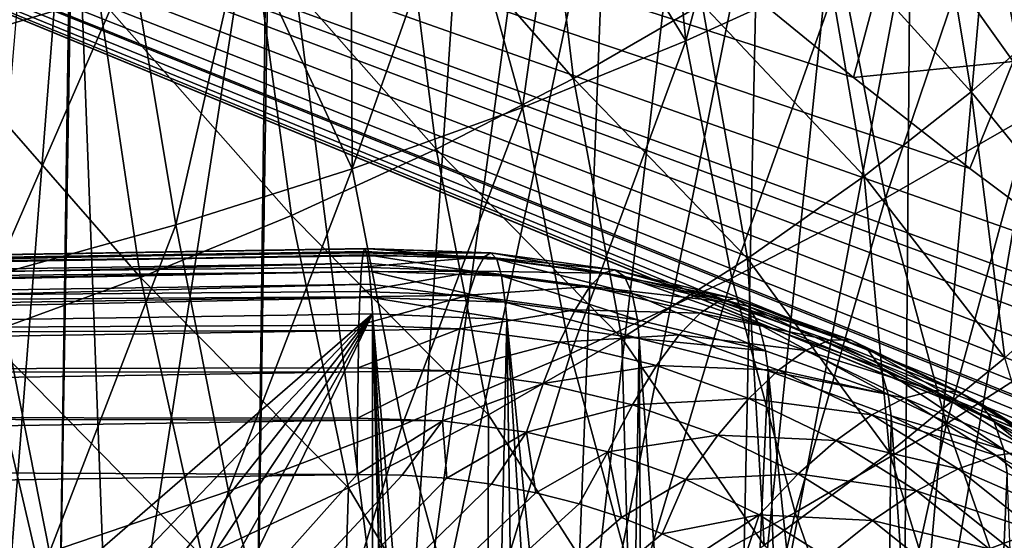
# Model space of a CAD drawing. Header units: metres. Extents: x -109 to 109, y -78 to 121.
# Tile 174 of 256: x -65.83 to -59.78, y 20 to 23.2. Entities that reach past the tile are written whole.
import ezdxf

# ---------------------------------------------------------------- set-up
doc = ezdxf.new("R2010")
doc.units = ezdxf.units.M
doc.layers.add('solid_508554_SW0001', color=7, linetype='CONTINUOUS')

msp = doc.modelspace()

# ---------------------------------------------------------------- linework, layer by layer
at = {"layer": 'solid_508554_SW0001'}
for points in [[(-50.993294, 17.104359, 18.146997), (-80.362289, 29.191317, 9.359159), (-81.084099, 11.886697, 20.357214)], [(-60.705582, 22.848433, 14.127899), (-61.404884, 23.422808, 13.736077), (-80.362289, 29.191317, 9.359159)], [(-59.990646, 22.288847, 14.510878), (-60.705582, 22.848433, 14.127899), (-80.362289, 29.191317, 9.359159)], [(-59.260422, 21.744301, 14.884842), (-59.990646, 22.288847, 14.510878), (-80.362289, 29.191317, 9.359159)], [(-58.51569, 21.215424, 15.249359), (-59.260422, 21.744301, 14.884842), (-80.362289, 29.191317, 9.359159)], [(-58.21777, 21.010979, 15.39064), (-58.51569, 21.215424, 15.249359), (-80.362289, 29.191317, 9.359159)], [(-57.757755, 20.702965, 15.603906), (-58.21777, 21.010979, 15.39064), (-80.362289, 29.191317, 9.359159)], [(-56.987602, 20.207561, 15.948038), (-57.757755, 20.702965, 15.603906), (-80.362289, 29.191317, 9.359159)], [(-56.207836, 19.730379, 16.280918), (-56.987602, 20.207561, 15.948038), (-80.362289, 29.191317, 9.359159)], [(-55.41935, 19.271812, 16.602261), (-56.207836, 19.730379, 16.280918), (-80.362289, 29.191317, 9.359159)], [(-54.744732, 18.897827, 16.865499), (-55.41935, 19.271812, 16.602261), (-80.362289, 29.191317, 9.359159)], [(-54.624622, 18.832989, 16.911255), (-54.744732, 18.897827, 16.865499), (-80.362289, 29.191317, 9.359159)], [(-53.824814, 18.414158, 17.207701), (-54.624622, 18.832989, 16.911255), (-80.362289, 29.191317, 9.359159)], [(-53.021309, 18.015802, 17.49124), (-53.824814, 18.414158, 17.207701), (-80.362289, 29.191317, 9.359159)], [(-52.213608, 17.636927, 17.762522), (-53.021309, 18.015802, 17.49124), (-80.362289, 29.191317, 9.359159)], [(-51.13327, 17.163078, 18.104404), (-52.213608, 17.636927, 17.762522), (-80.362289, 29.191317, 9.359159)], [(-50.993294, 17.104359, 18.146997), (-51.13327, 17.163078, 18.104404), (-80.362289, 29.191317, 9.359159)], [(-80.387276, 6.654893, -29.697725), (-79.621246, 24.952671, -39.252457), (-64.826683, 7.808982, -30.91048)], [(-79.621246, 24.952671, -39.252457), (-64.873642, 7.869113, -30.939934), (-64.826683, 7.808982, -30.91048)], [(-79.621246, 24.952671, -39.252457), (-66.059677, 9.499816, -31.742121), (-64.873642, 7.869113, -30.939934)], [(-66.332047, 23.042824, -34.345322), (-65.342827, 23.342867, -34.083305), (-66.403282, 24.838587, -35.214001)], [(-61.736103, 23.072706, -35.829391), (-61.883228, 24.549232, -36.561539), (-61.281075, 24.782633, -36.216278)], [(-60.779724, 23.509481, -35.291512), (-61.736103, 23.072706, -35.829391), (-61.281075, 24.782633, -36.216278)], [(-66.705841, 24.654289, 6.56584), (-65.510025, 24.652254, 6.562585), (-65.956345, 18.974257, -2.524111)], [(-65.510025, 24.652254, 6.562585), (-65.595711, 18.687075, -2.983698), (-65.956345, 18.974257, -2.524111)], [(-65.510025, 24.652254, 6.562585), (-65.497185, 24.651999, 6.562174), (-65.595711, 18.687075, -2.983698)], [(-65.497185, 24.651999, 6.562174), (-65.260536, 18.390362, -3.458537), (-65.595711, 18.687075, -2.983698)], [(-65.497185, 24.651999, 6.562174), (-64.30397, 24.606625, 6.48956), (-65.260536, 18.390362, -3.458537)], [(-64.30397, 24.606625, 6.48956), (-64.383354, 18.390362, -3.458537), (-65.260536, 18.390362, -3.458537)], [(-64.30397, 24.606625, 6.48956), (-64.289009, 24.605785, 6.488219), (-64.383354, 18.390362, -3.458537)], [(-64.289009, 24.605785, 6.488219), (-63.493908, 18.390362, -3.458537), (-64.383354, 18.390362, -3.458537)], [(-64.289009, 24.605785, 6.488219), (-63.09042, 24.517021, 6.346167), (-63.493908, 18.390362, -3.458537)], [(-62.66494, 24.460884, 6.273652), (-63.493908, 18.390362, -3.458537), (-63.09042, 24.517021, 6.346167)], [(-61.736103, 23.072706, -35.829391), (-62.503941, 24.327877, -36.880524), (-61.883228, 24.549232, -36.561539)], [(-62.66494, 24.460884, 6.273652), (-62.21862, 24.379572, 6.199104), (-63.493908, 18.390362, -3.458537)], [(-60.419285, 23.920946, 13.412794), (-59.724674, 22.946247, 14.082639), (-59.40995, 24.466074, 12.961104)], [(-59.617588, 22.619484, -34.009464), (-59.877144, 23.972101, -34.686707), (-59.034084, 24.458105, -34.017883)], [(-62.426708, 22.842716, -32.130943), (-62.615906, 24.440514, -32.839462), (-63.477985, 24.044554, -33.327065)], [(-62.426708, 22.842716, -32.130943), (-61.635796, 23.299856, -31.619963), (-62.615906, 24.440514, -32.839462)], [(-62.21862, 24.379572, 6.199104), (-62.448513, 18.342934, -3.431155), (-63.493908, 18.390362, -3.458537)], [(-62.740498, 22.664221, -36.297462), (-63.141361, 24.119202, -37.17234), (-62.503941, 24.327877, -36.880524)], [(-61.736103, 23.072706, -35.829391), (-62.740498, 22.664221, -36.297462), (-62.503941, 24.327877, -36.880524)], [(-62.21862, 24.379572, 6.199104), (-61.758102, 24.272306, 6.125385), (-62.448513, 18.342934, -3.431155)], [(-61.758102, 24.272306, 6.125385), (-61.290066, 24.139793, 6.055838), (-62.448513, 18.342934, -3.431155)], [(-59.981339, 22.759174, -29.84622), (-60.234154, 24.268642, -30.407003), (-60.903259, 23.776314, -31.04389)], [(-59.981339, 22.759174, -29.84622), (-59.385765, 23.28565, -29.198208), (-60.234154, 24.268642, -30.407003)], [(-63.787136, 22.286465, -36.692856), (-63.793995, 23.923698, -37.436298), (-63.141361, 24.119202, -37.17234)], [(-62.740498, 22.664221, -36.297462), (-63.787136, 22.286465, -36.692856), (-63.141361, 24.119202, -37.17234)], [(-61.290066, 24.139793, 6.055838), (-61.414593, 18.201147, -3.349295), (-62.448513, 18.342934, -3.431155)], [(-61.290066, 24.139793, 6.055838), (-60.820835, 23.984001, 5.993941), (-61.414593, 18.201147, -3.349295)], [(-63.269779, 22.40799, -32.573776), (-63.477985, 24.044554, -33.327065), (-64.389214, 23.677717, -33.742798)], [(-63.269779, 22.40799, -32.573776), (-62.426708, 22.842716, -32.130943), (-63.477985, 24.044554, -33.327065)], [(-60.820835, 23.984001, 5.993941), (-60.356461, 23.807966, 5.942979), (-61.414593, 18.201147, -3.349295)], [(-60.509155, 22.105947, -34.585361), (-60.779724, 23.509481, -35.291512), (-59.877144, 23.972101, -34.686707)], [(-59.617588, 22.619484, -34.009464), (-60.509155, 22.105947, -34.585361), (-59.877144, 23.972101, -34.686707)], [(-63.787136, 22.286465, -36.692856), (-64.460701, 23.741751, -37.671856), (-63.793995, 23.923698, -37.436298)], [(-60.419285, 23.920946, 13.412794), (-61.404884, 23.422808, 13.736077), (-60.705582, 22.848433, 14.127899)], [(-60.419285, 23.920946, 13.412794), (-60.705582, 22.848433, 14.127899), (-59.724674, 22.946247, 14.082639)], [(-60.356461, 23.807966, 5.942979), (-60.404251, 17.966747, -3.213963), (-61.414593, 18.201147, -3.349295)], [(-60.356461, 23.807966, 5.942979), (-59.902756, 23.615629, 5.905759), (-60.404251, 17.966747, -3.213963)], [(-64.870247, 21.941881, -37.012699), (-65.14048, 23.57373, -37.878468), (-64.460701, 23.741751, -37.671856)], [(-63.787136, 22.286465, -36.692856), (-64.870247, 21.941881, -37.012699), (-64.460701, 23.741751, -37.671856)], [(-60.639786, 22.241276, -30.437683), (-60.903259, 23.776314, -31.04389), (-61.635796, 23.299856, -31.619963)], [(-60.639786, 22.241276, -30.437683), (-59.981339, 22.759174, -29.84622), (-60.903259, 23.776314, -31.04389)], [(-64.158699, 21.998747, -32.945503), (-64.389214, 23.677717, -33.742798), (-65.342827, 23.342867, -34.083305)], [(-64.158699, 21.998747, -32.945503), (-63.269779, 22.40799, -32.573776), (-64.389214, 23.677717, -33.742798)], [(-59.902756, 23.615629, 5.905759), (-59.465408, 23.411877, 5.884607), (-60.404251, 17.966747, -3.213963)], [(-65.983765, 21.632599, -37.254818), (-65.832191, 23.419935, -38.055756), (-65.14048, 23.57373, -37.878468)], [(-64.870247, 21.941881, -37.012699), (-65.983765, 21.632599, -37.254818), (-65.14048, 23.57373, -37.878468)], [(-61.453583, 21.614923, -35.092804), (-61.736103, 23.072706, -35.829391), (-60.779724, 23.509481, -35.291512)], [(-60.509155, 22.105947, -34.585361), (-61.453583, 21.614923, -35.092804), (-60.779724, 23.509481, -35.291512)], [(-59.465408, 23.411877, 5.884607), (-59.427139, 17.641968, -3.026451), (-60.404251, 17.966747, -3.213963)], [(-65.087151, 21.618057, -33.243164), (-65.342827, 23.342867, -34.083305), (-66.332047, 23.042824, -34.345322)], [(-65.087151, 21.618057, -33.243164), (-64.158699, 21.998747, -32.945503), (-65.342827, 23.342867, -34.083305)], [(-61.357105, 21.735632, -30.967966), (-61.635796, 23.299856, -31.619963), (-62.426708, 22.842716, -32.130943)], [(-61.357105, 21.735632, -30.967966), (-60.639786, 22.241276, -30.437683), (-61.635796, 23.299856, -31.619963)], [(-59.131424, 21.712826, -28.794685), (-59.385765, 23.28565, -29.198208), (-59.981339, 22.759174, -29.84622)], [(-62.445187, 21.149166, -35.529121), (-62.740498, 22.664221, -36.297462), (-61.736103, 23.072706, -35.829391)], [(-61.453583, 21.614923, -35.092804), (-62.445187, 21.149166, -35.529121), (-61.736103, 23.072706, -35.829391)], [(-66.048782, 21.268942, -33.463921), (-65.087151, 21.618057, -33.243164), (-66.332047, 23.042824, -34.345322)], [(-59.724674, 22.946247, 14.082639), (-60.705582, 22.848433, 14.127899), (-59.990646, 22.288847, 14.510878)], [(-59.724674, 22.946247, 14.082639), (-59.990646, 22.288847, 14.510878), (-59.260422, 21.744301, 14.884842)], [(-62.128391, 21.245695, -31.433456), (-62.426708, 22.842716, -32.130943), (-63.269779, 22.40799, -32.573776)], [(-62.128391, 21.245695, -31.433456), (-61.357105, 21.735632, -30.967966), (-62.426708, 22.842716, -32.130943)], [(-59.774979, 21.124266, -29.431572), (-59.981339, 22.759174, -29.84622), (-60.639786, 22.241276, -30.437683)], [(-59.774979, 21.124266, -29.431572), (-59.131424, 21.712826, -28.794685), (-59.981339, 22.759174, -29.84622)], [(-63.478275, 20.711432, -35.891647), (-63.787136, 22.286465, -36.692856), (-62.740498, 22.664221, -36.297462)], [(-62.445187, 21.149166, -35.529121), (-63.478275, 20.711432, -35.891647), (-62.740498, 22.664221, -36.297462)], [(-60.134495, 20.718788, -33.892204), (-60.509155, 22.105947, -34.585361), (-59.617588, 22.619484, -34.009464)], [(-59.257816, 21.282475, -33.344734), (-60.134495, 20.718788, -33.892204), (-59.617588, 22.619484, -34.009464)], [(-62.947838, 20.774698, -31.831537), (-63.269779, 22.40799, -32.573776), (-64.158699, 21.998747, -32.945503)], [(-62.947838, 20.774698, -31.831537), (-62.128391, 21.245695, -31.433456), (-63.269779, 22.40799, -32.573776)], [(-64.547165, 20.304476, -36.177711), (-64.870247, 21.941881, -37.012699), (-63.787136, 22.286465, -36.692856)], [(-63.478275, 20.711432, -35.891647), (-64.547165, 20.304476, -36.177711), (-63.787136, 22.286465, -36.692856)], [(-60.484573, 20.543007, -30.001245), (-60.639786, 22.241276, -30.437683), (-61.357105, 21.735632, -30.967966)], [(-60.484573, 20.543007, -30.001245), (-59.774979, 21.124266, -29.431572), (-60.639786, 22.241276, -30.437683)], [(-61.062859, 20.174356, -34.369743), (-61.453583, 21.614923, -35.092804), (-60.509155, 22.105947, -34.585361)], [(-60.134495, 20.718788, -33.892204), (-61.062859, 20.174356, -34.369743), (-60.509155, 22.105947, -34.585361)], [(-63.809612, 20.325863, -32.15963), (-64.158699, 21.998747, -32.945503), (-65.087151, 21.618057, -33.243164)], [(-63.809612, 20.325863, -32.15963), (-62.947838, 20.774698, -31.831537), (-64.158699, 21.998747, -32.945503)], [(-65.64592, 19.930784, -36.3853), (-65.983765, 21.632599, -37.254818), (-64.870247, 21.941881, -37.012699)], [(-64.547165, 20.304476, -36.177711), (-65.64592, 19.930784, -36.3853), (-64.870247, 21.941881, -37.012699)], [(-63.710815, 21.794643, 9.339501), (-80.523903, 21.531887, 8.885709), (-80.512398, 21.516426, 8.469574)], [(-63.710815, 21.794643, 9.339501), (-63.718479, 21.770319, 9.636626), (-80.523903, 21.531887, 8.885709)], [(-63.707085, 21.79587, 9.200975), (-63.710815, 21.794643, 9.339501), (-80.512398, 21.516426, 8.469574)], [(-63.699322, 21.779055, 8.923787), (-63.707085, 21.79587, 9.200975), (-80.512398, 21.516426, 8.469574)], [(-62.934299, 21.769283, 9.246483), (-63.718479, 21.770319, 9.636626), (-63.710815, 21.794643, 9.339501)], [(-62.934299, 21.769283, 9.246483), (-63.710815, 21.794643, 9.339501), (-63.707085, 21.79587, 9.200975)], [(-62.898174, 21.730501, 8.813171), (-63.707085, 21.79587, 9.200975), (-63.699322, 21.779055, 8.923787)], [(-62.934299, 21.769283, 9.246483), (-63.707085, 21.79587, 9.200975), (-62.898174, 21.730501, 8.813171)], [(-63.721359, 21.752537, 9.753398), (-80.534454, 21.489536, 9.299997), (-80.523903, 21.531887, 8.885709)], [(-63.721359, 21.752537, 9.753398), (-63.728661, 21.681799, 10.063983), (-80.534454, 21.489536, 9.299997)], [(-63.718479, 21.770319, 9.636626), (-63.721359, 21.752537, 9.753398), (-80.523903, 21.531887, 8.885709)], [(-63.699322, 21.779055, 8.923787), (-80.512398, 21.516426, 8.469574), (-80.50016, 21.443455, 8.059617)], [(-63.694729, 21.75791, 8.766254), (-63.699322, 21.779055, 8.923787), (-80.50016, 21.443455, 8.059617)], [(-63.687096, 21.706072, 8.514254), (-63.694729, 21.75791, 8.766254), (-80.50016, 21.443455, 8.059617)], [(-62.97583, 21.744776, 9.680351), (-63.728661, 21.681799, 10.063983), (-63.721359, 21.752537, 9.753398)], [(-63.021889, 21.657497, 10.10559), (-63.728661, 21.681799, 10.063983), (-62.97583, 21.744776, 9.680351)], [(-62.97583, 21.744776, 9.680351), (-63.721359, 21.752537, 9.753398), (-63.718479, 21.770319, 9.636626)], [(-62.97583, 21.744776, 9.680351), (-63.718479, 21.770319, 9.636626), (-62.934299, 21.769283, 9.246483)], [(-62.898174, 21.730501, 8.813171), (-63.699322, 21.779055, 8.923787), (-63.694729, 21.75791, 8.766254)], [(-62.868221, 21.629251, 8.389592), (-63.694729, 21.75791, 8.766254), (-63.687096, 21.706072, 8.514254)], [(-62.898174, 21.730501, 8.813171), (-63.694729, 21.75791, 8.766254), (-62.868221, 21.629251, 8.389592)], [(-63.021889, 21.657497, 10.10559), (-62.97583, 21.744776, 9.680351), (-62.243687, 21.645517, 9.770692)], [(-62.97583, 21.744776, 9.680351), (-62.934299, 21.769283, 9.246483), (-62.172451, 21.665998, 9.340488)], [(-62.243687, 21.645517, 9.770692), (-62.97583, 21.744776, 9.680351), (-62.172451, 21.665998, 9.340488)], [(-62.934299, 21.769283, 9.246483), (-62.898174, 21.730501, 8.813171), (-62.112907, 21.624043, 8.910068)], [(-62.172451, 21.665998, 9.340488), (-62.934299, 21.769283, 9.246483), (-62.112907, 21.624043, 8.910068)], [(-62.898174, 21.730501, 8.813171), (-62.868221, 21.629251, 8.389592), (-62.066311, 21.520536, 8.488542)], [(-62.112907, 21.624043, 8.910068), (-62.898174, 21.730501, 8.813171), (-62.066311, 21.520536, 8.488542)], [(-61.25531, 19.973545, -30.498825), (-61.357105, 21.735632, -30.967966), (-62.128391, 21.245695, -31.433456)], [(-61.25531, 19.973545, -30.498825), (-60.484573, 20.543007, -30.001245), (-61.357105, 21.735632, -30.967966)], [(-63.728661, 21.681799, 10.063983), (-63.730751, 21.653547, 10.15751), (-80.534454, 21.489536, 9.299997)], [(-63.687096, 21.706072, 8.514254), (-80.50016, 21.443455, 8.059617), (-80.487427, 21.314381, 7.663742)], [(-63.681664, 21.657242, 8.341669), (-63.687096, 21.706072, 8.514254), (-80.487427, 21.314381, 7.663742)], [(-63.021889, 21.657497, 10.10559), (-63.730751, 21.653547, 10.15751), (-63.728661, 21.681799, 10.063983)], [(-62.868221, 21.629251, 8.389592), (-63.687096, 21.706072, 8.514254), (-63.681664, 21.657242, 8.341669)], [(-62.243687, 21.645517, 9.770692), (-62.172451, 21.665998, 9.340488), (-61.432571, 21.487425, 9.481648)], [(-62.172451, 21.665998, 9.340488), (-62.112907, 21.624043, 8.910068), (-61.350288, 21.43998, 9.055565)], [(-61.432571, 21.487425, 9.481648), (-62.172451, 21.665998, 9.340488), (-61.350288, 21.43998, 9.055565)], [(-63.730751, 21.653547, 10.15751), (-80.543846, 21.390196, 9.704451), (-80.534454, 21.489536, 9.299997)], [(-63.730751, 21.653547, 10.15751), (-63.737419, 21.532185, 10.473996), (-80.543846, 21.390196, 9.704451)], [(-63.674377, 21.577099, 8.118782), (-63.681664, 21.657242, 8.341669), (-80.487427, 21.314381, 7.663742)], [(-65.64592, 19.930784, -36.3853), (-66.768036, 19.592203, -36.513882), (-65.983765, 21.632599, -37.254818)], [(-64.70787, 19.902414, -32.415154), (-65.087151, 21.618057, -33.243164), (-66.048782, 21.268942, -33.463921)], [(-64.70787, 19.902414, -32.415154), (-63.809612, 20.325863, -32.15963), (-65.087151, 21.618057, -33.243164)], [(-63.021889, 21.657497, 10.10559), (-63.737419, 21.532185, 10.473996), (-63.730751, 21.653547, 10.15751)], [(-63.071499, 21.509296, 10.513194), (-63.737419, 21.532185, 10.473996), (-63.021889, 21.657497, 10.10559)], [(-62.845078, 21.467678, 7.984714), (-63.681664, 21.657242, 8.341669), (-63.674377, 21.577099, 8.118782)], [(-62.868221, 21.629251, 8.389592), (-63.681664, 21.657242, 8.341669), (-62.845078, 21.467678, 7.984714)], [(-63.071499, 21.509296, 10.513194), (-63.021889, 21.657497, 10.10559), (-62.3251, 21.563034, 10.191567)], [(-62.3251, 21.563034, 10.191567), (-63.021889, 21.657497, 10.10559), (-62.243687, 21.645517, 9.770692)], [(-62.868221, 21.629251, 8.389592), (-62.845078, 21.467678, 7.984714), (-62.033653, 21.357672, 8.084837)], [(-62.066311, 21.520536, 8.488542), (-62.868221, 21.629251, 8.389592), (-62.033653, 21.357672, 8.084837)], [(-62.037331, 19.652241, -34.774887), (-62.445187, 21.149166, -35.529121), (-61.453583, 21.614923, -35.092804)], [(-62.3251, 21.563034, 10.191567), (-62.243687, 21.645517, 9.770692), (-61.532646, 21.473904, 9.906349)], [(-61.532646, 21.473904, 9.906349), (-62.243687, 21.645517, 9.770692), (-61.432571, 21.487425, 9.481648)], [(-62.112907, 21.624043, 8.910068), (-62.066311, 21.520536, 8.488542), (-61.287537, 21.332575, 8.637122)], [(-61.350288, 21.43998, 9.055565), (-62.112907, 21.624043, 8.910068), (-61.287537, 21.332575, 8.637122)], [(-61.062859, 20.174356, -34.369743), (-62.037331, 19.652241, -34.774887), (-61.453583, 21.614923, -35.092804)], [(-63.674377, 21.577099, 8.118782), (-80.487427, 21.314381, 7.663742), (-80.474464, 21.131899, 7.289943)], [(-63.668171, 21.495998, 7.936211), (-63.674377, 21.577099, 8.118782), (-80.474464, 21.131899, 7.289943)], [(-62.845078, 21.467678, 7.984714), (-63.674377, 21.577099, 8.118782), (-63.668171, 21.495998, 7.936211)], [(-62.414974, 21.420292, 10.594204), (-63.071499, 21.509296, 10.513194), (-62.3251, 21.563034, 10.191567)], [(-62.414974, 21.420292, 10.594204), (-62.3251, 21.563034, 10.191567), (-61.648388, 21.399704, 10.320676)], [(-61.648388, 21.399704, 10.320676), (-62.3251, 21.563034, 10.191567), (-61.532646, 21.473904, 9.906349)], [(-63.738808, 21.499577, 10.544061), (-80.551903, 21.235777, 10.091269), (-80.543846, 21.390196, 9.704451)], [(-63.738808, 21.499577, 10.544061), (-63.744568, 21.324644, 10.857984), (-80.551903, 21.235777, 10.091269)], [(-63.737419, 21.532185, 10.473996), (-63.738808, 21.499577, 10.544061), (-80.543846, 21.390196, 9.704451)], [(-63.668171, 21.495998, 7.936211), (-80.474464, 21.131899, 7.289943), (-63.661411, 21.394615, 7.744982)], [(-63.071499, 21.509296, 10.513194), (-63.744568, 21.324644, 10.857984), (-63.738808, 21.499577, 10.544061)], [(-63.123611, 21.30331, 10.894534), (-63.744568, 21.324644, 10.857984), (-63.071499, 21.509296, 10.513194)], [(-63.071499, 21.509296, 10.513194), (-63.738808, 21.499577, 10.544061), (-63.737419, 21.532185, 10.473996)], [(-63.668171, 21.495998, 7.936211), (-63.661411, 21.394615, 7.744982), (-62.835842, 21.360296, 7.783245)], [(-62.845078, 21.467678, 7.984714), (-63.668171, 21.495998, 7.936211), (-62.835842, 21.360296, 7.783245)], [(-63.123611, 21.30331, 10.894534), (-63.071499, 21.509296, 10.513194), (-62.414974, 21.420292, 10.594204)], [(-62.066311, 21.520536, 8.488542), (-62.033653, 21.357672, 8.084837), (-61.245644, 21.16748, 8.23518)], [(-61.287537, 21.332575, 8.637122), (-62.066311, 21.520536, 8.488542), (-61.245644, 21.16748, 8.23518)], [(-61.532646, 21.473904, 9.906349), (-61.432571, 21.487425, 9.481648), (-60.724644, 21.236113, 9.667967)], [(-61.432571, 21.487425, 9.481648), (-61.350288, 21.43998, 9.055565), (-60.620609, 21.180946, 9.247608)], [(-60.724644, 21.236113, 9.667967), (-61.432571, 21.487425, 9.481648), (-60.620609, 21.180946, 9.247608)], [(-62.845078, 21.467678, 7.984714), (-62.835842, 21.360296, 7.783245), (-62.021667, 21.243017, 7.871933)], [(-62.033653, 21.357672, 8.084837), (-62.845078, 21.467678, 7.984714), (-62.021667, 21.243017, 7.871933)], [(-61.648388, 21.399704, 10.320676), (-61.532646, 21.473904, 9.906349), (-60.852299, 21.232384, 10.085408)], [(-60.852299, 21.232384, 10.085408), (-61.532646, 21.473904, 9.906349), (-60.724644, 21.236113, 9.667967)], [(-61.350288, 21.43998, 9.055565), (-61.287537, 21.332575, 8.637122), (-60.5424, 21.068054, 8.833233)], [(-60.620609, 21.180946, 9.247608), (-61.350288, 21.43998, 9.055565), (-60.5424, 21.068054, 8.833233)], [(-69.888519, 15.997993, -1.602244), (-63.661411, 21.394615, 7.744982), (-80.474464, 21.131899, 7.289943)], [(-69.888519, 15.997993, -1.602244), (-69.189857, 15.607088, -2.27931), (-63.661411, 21.394615, 7.744982)], [(-69.189857, 15.607088, -2.27931), (-68.583122, 15.179529, -3.019865), (-63.661411, 21.394615, 7.744982)], [(-68.583122, 15.179529, -3.019865), (-68.075935, 14.720689, -3.814599), (-63.661411, 21.394615, 7.744982)], [(-68.075935, 14.720689, -3.814599), (-67.67469, 14.236339, -4.653518), (-63.661411, 21.394615, 7.744982)], [(-67.67469, 14.236339, -4.653518), (-67.384422, 13.732571, -5.52607), (-63.661411, 21.394615, 7.744982)], [(-67.384422, 13.732571, -5.52607), (-63.661411, 7.111581, -16.993959), (-63.661411, 21.394615, 7.744982)], [(-63.431496, 12.646614, -7.399448), (-63.661411, 21.394615, 7.744982), (-63.661411, 7.111581, -16.993959)], [(-63.208794, 13.427646, -6.024918), (-63.001553, 13.675002, -5.563441), (-63.661411, 21.394615, 7.744982)], [(-62.835842, 21.360296, 7.783245), (-63.661411, 21.394615, 7.744982), (-63.001553, 13.675002, -5.563441)], [(-63.348137, 13.170976, -6.484755), (-63.208794, 13.427646, -6.024918), (-63.661411, 21.394615, 7.744982)], [(-63.421925, 12.909885, -6.942806), (-63.348137, 13.170976, -6.484755), (-63.661411, 21.394615, 7.744982)], [(-63.431496, 12.646614, -7.399448), (-63.421925, 12.909885, -6.942806), (-63.661411, 21.394615, 7.744982)], [(-62.511398, 21.220314, 10.970076), (-63.123611, 21.30331, 10.894534), (-62.414974, 21.420292, 10.594204)], [(-62.835842, 21.360296, 7.783245), (-63.001553, 13.675002, -5.563441), (-62.726185, 13.904849, -5.102163)], [(-62.835842, 21.360296, 7.783245), (-62.384548, 14.10638, -4.643733), (-62.133053, 14.214948, -4.352797)], [(-62.021667, 21.243017, 7.871933), (-62.835842, 21.360296, 7.783245), (-62.133053, 14.214948, -4.352797)], [(-62.835842, 21.360296, 7.783245), (-62.726185, 13.904849, -5.102163), (-62.384548, 14.10638, -4.643733)], [(-62.511398, 21.220314, 10.970076), (-62.414974, 21.420292, 10.594204), (-61.777348, 21.266396, 10.715855)], [(-61.777348, 21.266396, 10.715855), (-62.414974, 21.420292, 10.594204), (-61.648388, 21.399704, 10.320676)], [(-61.777348, 21.266396, 10.715855), (-61.648388, 21.399704, 10.320676), (-61.000877, 21.16984, 10.491093)], [(-61.000877, 21.16984, 10.491093), (-61.648388, 21.399704, 10.320676), (-60.852299, 21.232384, 10.085408)], [(-63.744568, 21.324644, 10.857984), (-63.745373, 21.293591, 10.905612), (-80.551903, 21.235777, 10.091269)], [(-63.123611, 21.30331, 10.894534), (-63.749958, 21.063576, 11.207814), (-63.745373, 21.293591, 10.905612)], [(-63.177124, 21.043903, 11.241534), (-63.749958, 21.063576, 11.207814), (-63.123611, 21.30331, 10.894534)], [(-63.123611, 21.30331, 10.894534), (-63.745373, 21.293591, 10.905612), (-63.744568, 21.324644, 10.857984)], [(-63.177124, 21.043903, 11.241534), (-63.123611, 21.30331, 10.894534), (-62.511398, 21.220314, 10.970076)], [(-61.245644, 21.16748, 8.23518), (-62.033653, 21.357672, 8.084837), (-62.021667, 21.243017, 7.871933)], [(-61.287537, 21.332575, 8.637122), (-61.245644, 21.16748, 8.23518), (-60.491673, 20.899824, 8.433616)], [(-60.5424, 21.068054, 8.833233), (-61.287537, 21.332575, 8.637122), (-60.491673, 20.899824, 8.433616)], [(-63.745373, 21.293591, 10.905612), (-80.558464, 21.029257, 10.452997), (-80.551903, 21.235777, 10.091269)], [(-63.745373, 21.293591, 10.905612), (-63.749958, 21.063576, 11.207814), (-80.558464, 21.029257, 10.452997)], [(-65.636734, 19.507519, -32.595673), (-66.048782, 21.268942, -33.463921), (-67.036682, 20.95381, -33.606388)], [(-65.636734, 19.507519, -32.595673), (-64.70787, 19.902414, -32.415154), (-66.048782, 21.268942, -33.463921)], [(-62.080875, 19.420097, -30.921112), (-62.128391, 21.245695, -31.433456), (-62.947838, 20.774698, -31.831537)], [(-61.916794, 21.076803, 11.083519), (-62.511398, 21.220314, 10.970076), (-61.777348, 21.266396, 10.715855)], [(-62.021667, 21.243017, 7.871933), (-62.133053, 14.214948, -4.352797), (-61.982933, 14.266919, -4.192123)], [(-62.080875, 19.420097, -30.921112), (-61.25531, 19.973545, -30.498825), (-62.128391, 21.245695, -31.433456)], [(-62.021667, 21.243017, 7.871933), (-61.982933, 14.266919, -4.192123), (-61.532104, 14.374305, -3.75113)], [(-61.230583, 21.044502, 8.009806), (-62.021667, 21.243017, 7.871933), (-61.532104, 14.374305, -3.75113)], [(-61.245644, 21.16748, 8.23518), (-62.021667, 21.243017, 7.871933), (-61.230583, 21.044502, 8.009806)], [(-61.916794, 21.076803, 11.083519), (-61.777348, 21.266396, 10.715855), (-61.167225, 21.049805, 10.876431)], [(-61.167225, 21.049805, 10.876431), (-61.777348, 21.266396, 10.715855), (-61.000877, 21.16984, 10.491093)], [(-59.656982, 19.354309, -33.215126), (-60.134495, 20.718788, -33.892204), (-59.257816, 21.282475, -33.344734)], [(-62.612335, 20.967337, 11.311223), (-63.177124, 21.043903, 11.241534), (-62.511398, 21.220314, 10.970076)], [(-62.612335, 20.967337, 11.311223), (-62.511398, 21.220314, 10.970076), (-61.916794, 21.076803, 11.083519)], [(-61.000877, 21.16984, 10.491093), (-60.852299, 21.232384, 10.085408), (-60.211937, 20.924379, 10.305344)], [(-60.852299, 21.232384, 10.085408), (-60.724644, 21.236113, 9.667967), (-60.058323, 20.915623, 9.896817)], [(-60.211937, 20.924379, 10.305344), (-60.852299, 21.232384, 10.085408), (-60.058323, 20.915623, 9.896817)], [(-60.724644, 21.236113, 9.667967), (-60.620609, 21.180946, 9.247608), (-59.933819, 20.850613, 9.483488)], [(-60.058323, 20.915623, 9.896817), (-60.724644, 21.236113, 9.667967), (-59.933819, 20.850613, 9.483488)], [(-60.620609, 21.180946, 9.247608), (-60.5424, 21.068054, 8.833233), (-59.841068, 20.730724, 9.074109)], [(-59.933819, 20.850613, 9.483488), (-60.620609, 21.180946, 9.247608), (-59.841068, 20.730724, 9.074109)], [(-63.052341, 19.1555, -35.105167), (-63.478275, 20.711432, -35.891647), (-62.445187, 21.149166, -35.529121)], [(-62.037331, 19.652241, -34.774887), (-63.052341, 19.1555, -35.105167), (-62.445187, 21.149166, -35.529121)], [(-60.491673, 20.899824, 8.433616), (-61.245644, 21.16748, 8.23518), (-61.230583, 21.044502, 8.009806)], [(-61.167225, 21.049805, 10.876431), (-61.000877, 21.16984, 10.491093), (-60.391407, 20.876698, 10.700418)], [(-60.391407, 20.876698, 10.700418), (-61.000877, 21.16984, 10.491093), (-60.211937, 20.924379, 10.305344)], [(-59.323597, 19.615112, -28.891747), (-59.774979, 21.124266, -29.431572), (-60.484573, 20.543007, -30.001245)], [(-63.749958, 21.063576, 11.207814), (-63.750324, 21.039551, 11.235207), (-80.558464, 21.029257, 10.452997)], [(-63.177124, 21.043903, 11.241534), (-63.750324, 21.039551, 11.235207), (-63.749958, 21.063576, 11.207814)], [(-62.063778, 20.834938, 11.415882), (-62.612335, 20.967337, 11.311223), (-61.916794, 21.076803, 11.083519)], [(-62.063778, 20.834938, 11.415882), (-61.916794, 21.076803, 11.083519), (-61.347828, 20.874821, 11.233265)], [(-61.347828, 20.874821, 11.233265), (-61.916794, 21.076803, 11.083519), (-61.167225, 21.049805, 10.876431)], [(-60.5424, 21.068054, 8.833233), (-60.491673, 20.899824, 8.433616), (-59.782024, 20.558498, 8.677346)], [(-59.841068, 20.730724, 9.074109), (-60.5424, 21.068054, 8.833233), (-59.782024, 20.558498, 8.677346)], [(-63.750324, 21.039551, 11.235207), (-80.563408, 20.774622, 10.782657), (-80.558464, 21.029257, 10.452997)], [(-63.750324, 21.039551, 11.235207), (-63.753471, 20.754505, 11.516084), (-80.563408, 20.774622, 10.782657)], [(-63.177124, 21.043903, 11.241534), (-63.753471, 20.754505, 11.516084), (-63.750324, 21.039551, 11.235207)], [(-63.2309, 20.736565, 11.546848), (-63.753471, 20.754505, 11.516084), (-63.177124, 21.043903, 11.241534)], [(-63.2309, 20.736565, 11.546848), (-63.177124, 21.043903, 11.241534), (-62.612335, 20.967337, 11.311223)], [(-61.230583, 21.044502, 8.009806), (-61.532104, 14.374305, -3.75113), (-61.046227, 14.419228, -3.323017)], [(-61.347828, 20.874821, 11.233265), (-61.167225, 21.049805, 10.876431), (-60.592941, 20.773584, 11.073672)], [(-61.230583, 21.044502, 8.009806), (-61.046227, 14.419228, -3.323017), (-60.53941, 14.394675, -2.909732)], [(-60.473579, 20.76755, 8.194886), (-61.230583, 21.044502, 8.009806), (-60.53941, 14.394675, -2.909732)], [(-60.491673, 20.899824, 8.433616), (-61.230583, 21.044502, 8.009806), (-60.473579, 20.76755, 8.194886)], [(-60.592941, 20.773584, 11.073672), (-61.167225, 21.049805, 10.876431), (-60.391407, 20.876698, 10.700418)], [(-66.589767, 19.14377, -32.700207), (-65.636734, 19.507519, -32.595673), (-67.036682, 20.95381, -33.606388)], [(-62.715649, 20.666716, 11.610425), (-63.2309, 20.736565, 11.546848), (-62.612335, 20.967337, 11.311223)], [(-62.715649, 20.666716, 11.610425), (-62.612335, 20.967337, 11.311223), (-62.063778, 20.834938, 11.415882)], [(-60.592941, 20.773584, 11.073672), (-60.391407, 20.876698, 10.700418), (-59.828552, 20.524372, 10.945721)], [(-59.782024, 20.558498, 8.677346), (-60.491673, 20.899824, 8.433616), (-60.473579, 20.76755, 8.194886)], [(-60.391407, 20.876698, 10.700418), (-60.211937, 20.924379, 10.305344), (-59.620552, 20.554197, 10.56308)], [(-59.828552, 20.524372, 10.945721), (-60.391407, 20.876698, 10.700418), (-59.620552, 20.554197, 10.56308)], [(-60.211937, 20.924379, 10.305344), (-60.058323, 20.915623, 9.896817), (-59.44297, 20.530439, 10.164999)], [(-59.620552, 20.554197, 10.56308), (-60.211937, 20.924379, 10.305344), (-59.44297, 20.530439, 10.164999)], [(-60.058323, 20.915623, 9.896817), (-59.933819, 20.850613, 9.483488), (-59.299572, 20.4536, 9.759906)], [(-59.44297, 20.530439, 10.164999), (-60.058323, 20.915623, 9.896817), (-59.299572, 20.4536, 9.759906)], [(-62.215183, 20.545923, 11.705908), (-62.715649, 20.666716, 11.610425), (-62.063778, 20.834938, 11.415882)], [(-62.215183, 20.545923, 11.705908), (-62.063778, 20.834938, 11.415882), (-61.538853, 20.64859, 11.554036)], [(-61.538853, 20.64859, 11.554036), (-62.063778, 20.834938, 11.415882), (-61.347828, 20.874821, 11.233265)], [(-61.538853, 20.64859, 11.554036), (-61.347828, 20.874821, 11.233265), (-60.812267, 20.617226, 11.417206)], [(-60.812267, 20.617226, 11.417206), (-61.347828, 20.874821, 11.233265), (-60.592941, 20.773584, 11.073672)], [(-59.933819, 20.850613, 9.483488), (-59.841068, 20.730724, 9.074109), (-59.19339, 20.325306, 9.356379)], [(-59.299572, 20.4536, 9.759906), (-59.933819, 20.850613, 9.483488), (-59.19339, 20.325306, 9.356379)], [(-63.753563, 20.742352, 11.526501), (-80.566635, 20.476778, 11.073894), (-80.563408, 20.774622, 10.782657)], [(-63.753471, 20.754505, 11.516084), (-63.753563, 20.742352, 11.526501), (-80.563408, 20.774622, 10.782657)], [(-62.954597, 18.886812, -31.265324), (-62.947838, 20.774698, -31.831537), (-63.809612, 20.325863, -32.15963)], [(-62.954597, 18.886812, -31.265324), (-62.080875, 19.420097, -30.921112), (-62.947838, 20.774698, -31.831537)], [(-60.812267, 20.617226, 11.417206), (-60.592941, 20.773584, 11.073672), (-60.062569, 20.441593, 11.304818)], [(-60.062569, 20.441593, 11.304818), (-60.592941, 20.773584, 11.073672), (-59.828552, 20.524372, 10.945721)], [(-60.473579, 20.76755, 8.194886), (-60.53941, 14.394675, -2.909732), (-60.026184, 14.298728, -2.509593)], [(-59.761288, 20.416147, 8.424554), (-60.473579, 20.76755, 8.194886), (-60.026184, 14.298728, -2.509593)], [(-59.782024, 20.558498, 8.677346), (-60.473579, 20.76755, 8.194886), (-59.761288, 20.416147, 8.424554)], [(-63.753563, 20.742352, 11.526501), (-63.755032, 20.407707, 11.77389), (-80.566635, 20.476778, 11.073894)], [(-64.102325, 18.687201, -35.35812), (-64.547165, 20.304476, -36.177711), (-63.478275, 20.711432, -35.891647)], [(-63.052341, 19.1555, -35.105167), (-64.102325, 18.687201, -35.35812), (-63.478275, 20.711432, -35.891647)], [(-63.2309, 20.736565, 11.546848), (-63.755032, 20.407707, 11.77389), (-63.753563, 20.742352, 11.526501)], [(-63.2309, 20.736565, 11.546848), (-63.47995, 20.403948, 11.786469), (-63.755032, 20.407707, 11.77389)], [(-63.2309, 20.736565, 11.546848), (-63.753563, 20.742352, 11.526501), (-63.753471, 20.754505, 11.516084)], [(-63.2309, 20.736565, 11.546848), (-63.204288, 20.38413, 11.809299), (-63.47995, 20.403948, 11.786469)], [(-62.715649, 20.666716, 11.610425), (-63.204288, 20.38413, 11.809299), (-63.2309, 20.736565, 11.546848)], [(-60.565239, 18.757542, -33.663433), (-61.062859, 20.174356, -34.369743), (-60.134495, 20.718788, -33.892204)], [(-59.656982, 19.354309, -33.215126), (-60.565239, 18.757542, -33.663433), (-60.134495, 20.718788, -33.892204)], [(-59.841068, 20.730724, 9.074109), (-59.782024, 20.558498, 8.677346), (-59.126675, 20.148273, 8.962961)], [(-59.19339, 20.325306, 9.356379), (-59.841068, 20.730724, 9.074109), (-59.126675, 20.148273, 8.962961)], [(-62.715649, 20.666716, 11.610425), (-62.929871, 20.347977, 11.842491), (-63.204288, 20.38413, 11.809299)], [(-62.715649, 20.666716, 11.610425), (-62.658524, 20.295486, 11.885979), (-62.929871, 20.347977, 11.842491)], [(-62.215183, 20.545923, 11.705908), (-62.658524, 20.295486, 11.885979), (-62.715649, 20.666716, 11.610425)], [(-61.736263, 20.375908, 11.831955), (-62.215183, 20.545923, 11.705908), (-61.538853, 20.64859, 11.554036)], [(-61.736263, 20.375908, 11.831955), (-61.538853, 20.64859, 11.554036), (-61.044739, 20.410929, 11.723742)], [(-61.044739, 20.410929, 11.723742), (-61.538853, 20.64859, 11.554036), (-60.812267, 20.617226, 11.417206)], [(-61.044739, 20.410929, 11.723742), (-60.812267, 20.617226, 11.417206), (-60.31765, 20.307615, 11.632769)], [(-60.31765, 20.307615, 11.632769), (-60.812267, 20.617226, 11.417206), (-60.062569, 20.441593, 11.304818)], [(-62.215183, 20.545923, 11.705908), (-62.391991, 20.226908, 11.939537), (-62.658524, 20.295486, 11.885979)], [(-62.215183, 20.545923, 11.705908), (-62.132004, 20.142603, 12.002872), (-62.391991, 20.226908, 11.939537)], [(-61.736263, 20.375908, 11.831955), (-62.132004, 20.142603, 12.002872), (-62.215183, 20.545923, 11.705908)], [(-60.012024, 19.009373, -29.410805), (-60.484573, 20.543007, -30.001245), (-61.25531, 19.973545, -30.498825)], [(-60.012024, 19.009373, -29.410805), (-59.323597, 19.615112, -28.891747), (-60.484573, 20.543007, -30.001245)], [(-60.062569, 20.441593, 11.304818), (-59.828552, 20.524372, 10.945721), (-59.320107, 20.117764, 11.223594)], [(-59.828552, 20.524372, 10.945721), (-59.620552, 20.554197, 10.56308), (-59.086338, 20.126984, 10.855034)], [(-59.320107, 20.117764, 11.223594), (-59.828552, 20.524372, 10.945721), (-59.086338, 20.126984, 10.855034)], [(-59.126675, 20.148273, 8.962961), (-59.782024, 20.558498, 8.677346), (-59.761288, 20.416147, 8.424554)], [(-80.566635, 20.476778, 11.073894), (-63.755032, 20.407707, 11.77389), (-80.568085, 20.144991, 11.318851)], [(-70.34095, 13.018763, 16.237579), (-80.568085, 20.144991, 11.318851), (-63.755032, 20.407707, 11.77389)], [(-70.34095, 13.018763, 16.237579), (-63.755032, 20.407707, 11.77389), (-63.47995, 20.403948, 11.786469)], [(-70.34095, 13.018763, 16.237579), (-63.47995, 20.403948, 11.786469), (-63.204288, 20.38413, 11.809299)], [(-61.285439, 20.159067, 11.986794), (-61.736263, 20.375908, 11.831955), (-61.044739, 20.410929, 11.723742)], [(-61.285439, 20.159067, 11.986794), (-61.044739, 20.410929, 11.723742), (-60.58839, 20.125273, 11.922628)], [(-60.58839, 20.125273, 11.922628), (-61.044739, 20.410929, 11.723742), (-60.31765, 20.307615, 11.632769)], [(-60.31765, 20.307615, 11.632769), (-60.062569, 20.441593, 11.304818), (-59.583466, 20.058449, 11.566656)], [(-59.583466, 20.058449, 11.566656), (-60.062569, 20.441593, 11.304818), (-59.320107, 20.117764, 11.223594)], [(-59.761288, 20.416147, 8.424554), (-60.026184, 14.298728, -2.509593), (-59.516777, 14.130347, -2.119302)], [(-70.34095, 13.018763, 16.237579), (-63.204288, 20.38413, 11.809299), (-62.929871, 20.347977, 11.842491)], [(-70.34095, 13.018763, 16.237579), (-62.929871, 20.347977, 11.842491), (-62.658524, 20.295486, 11.885979)], [(-61.736263, 20.375908, 11.831955), (-61.880184, 20.043076, 12.075603), (-62.132004, 20.142603, 12.002872)], [(-61.285439, 20.159067, 11.986794), (-61.880184, 20.043076, 12.075603), (-61.736263, 20.375908, 11.831955)], [(-70.34095, 13.018763, 16.237579), (-62.658524, 20.295486, 11.885979), (-62.391991, 20.226908, 11.939537)], [(-65.181473, 18.250164, -35.531883), (-65.64592, 19.930784, -36.3853), (-64.547165, 20.304476, -36.177711)], [(-64.102325, 18.687201, -35.35812), (-65.181473, 18.250164, -35.531883), (-64.547165, 20.304476, -36.177711)], [(-63.869808, 18.377842, -31.528685), (-63.809612, 20.325863, -32.15963), (-64.70787, 19.902414, -32.415154)], [(-63.869808, 18.377842, -31.528685), (-62.954597, 18.886812, -31.265324), (-63.809612, 20.325863, -32.15963)], [(-60.58839, 20.125273, 11.922628), (-60.31765, 20.307615, 11.632769), (-59.870838, 19.950294, 11.876958)], [(-59.870838, 19.950294, 11.876958), (-60.31765, 20.307615, 11.632769), (-59.583466, 20.058449, 11.566656)], [(-70.34095, 13.018763, 16.237579), (-62.391991, 20.226908, 11.939537), (-62.132004, 20.142603, 12.002872)], [(-61.518337, 18.180218, -34.038132), (-62.037331, 19.652241, -34.774887), (-61.062859, 20.174356, -34.369743)], [(-61.285439, 20.159067, 11.986794), (-61.63773, 19.928904, 12.157319), (-61.880184, 20.043076, 12.075603)], [(-61.285439, 20.159067, 11.986794), (-61.405636, 19.800585, 12.247663), (-61.63773, 19.928904, 12.157319)], [(-60.565239, 18.757542, -33.663433), (-61.518337, 18.180218, -34.038132), (-61.062859, 20.174356, -34.369743)], [(-60.869057, 19.89843, 12.168261), (-61.405636, 19.800585, 12.247663), (-61.285439, 20.159067, 11.986794)], [(-60.869057, 19.89843, 12.168261), (-61.285439, 20.159067, 11.986794), (-60.58839, 20.125273, 11.922628)], [(-70.34095, 13.018763, 16.237579), (-62.132004, 20.142603, 12.002872), (-61.880184, 20.043076, 12.075603)], [(-60.869057, 19.89843, 12.168261), (-60.58839, 20.125273, 11.922628), (-60.17614, 19.795593, 12.147929)], [(-60.17614, 19.795593, 12.147929), (-60.58839, 20.125273, 11.922628), (-59.870838, 19.950294, 11.876958)], [(-70.34095, 13.018763, 16.237579), (-61.880184, 20.043076, 12.075603), (-61.63773, 19.928904, 12.157319)], [(-59.870838, 19.950294, 11.876958), (-59.583466, 20.058449, 11.566656), (-59.162266, 19.629469, 11.855552)]]:
    msp.add_3dface(points, dxfattribs=at)

doc.saveas('drawing.dxf')
